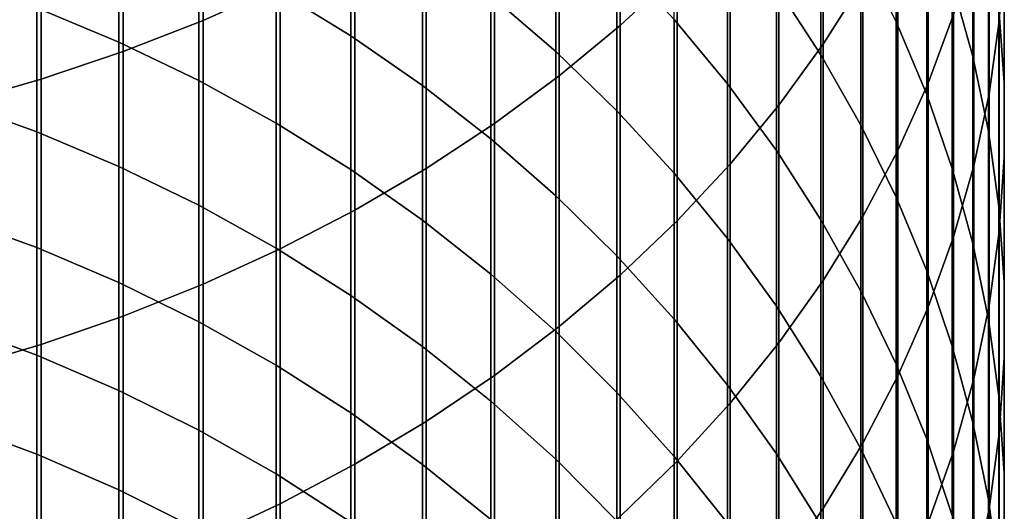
# Model space of a CAD drawing. Header units: metres. Extents: x -28 to 70, y -212 to 27.
# Tile 15 of 220: x 4.49 to 11.95, y -185.42 to -181.7. Entities that reach past the tile are written whole.
import ezdxf

# ---------------------------------------------------------------- set-up
doc = ezdxf.new("R2010")
doc.units = ezdxf.units.M
doc.layers.add('solid_10_261_012_XXX', color=7, linetype='CONTINUOUS')

msp = doc.modelspace()

# ---------------------------------------------------------------- linework, layer by layer
at = {"layer": 'solid_10_261_012_XXX'}
for points in [[(5.880963, -179.649506, 353.750763), (5.880963, -181.708023, 351.546631), (6.465825, -181.446716, 351.309204), (6.465825, -179.394775, 353.506287)], [(9.037462, -179.795349, 349.808624), (9.037462, -181.74614, 347.60199), (9.469481, -181.344879, 347.256897), (9.469481, -179.403671, 349.452728)], [(10.574701, -180.038284, 346.133209), (10.574701, -181.88858, 343.921295), (10.875484, -181.412766, 343.53421), (10.875484, -179.573212, 345.733246)], [(11.907613, -180.06311, 338.879486), (11.907613, -181.715256, 336.669617), (11.945621, -181.163422, 336.268677), (11.945621, -179.522415, 338.463623)], [(5.27688, -179.8797, 353.97171), (5.27688, -181.944168, 351.7612), (5.880963, -181.708023, 351.546631), (5.880963, -179.649506, 353.750763)], [(8.575907, -180.168121, 350.147339), (8.575907, -182.128021, 347.930389), (9.037462, -181.74614, 347.60199), (9.037462, -179.795349, 349.808624)], [(11.127584, -180.331741, 329.208435), (11.127584, -181.719635, 326.994812), (10.860441, -181.182388, 326.668121), (10.860441, -179.803619, 328.867157)], [(4.65555, -180.08461, 354.168396), (4.65555, -182.154373, 351.952209), (5.27688, -181.944168, 351.7612), (5.27688, -179.8797, 353.97171)], [(11.369547, -180.425064, 342.730652), (11.369547, -182.182281, 340.50943), (11.561213, -181.662506, 340.10965), (11.561213, -179.916397, 342.316803)], [(11.707903, -180.503174, 332.4935), (11.707903, -181.980743, 330.273956), (11.552008, -181.422073, 329.912964), (11.552008, -179.95459, 332.117371)], [(10.239358, -180.489563, 346.521332), (10.239358, -182.350296, 344.296936), (10.574701, -181.88858, 343.921295), (10.574701, -180.038284, 346.133209)], [(4.019004, -180.263565, 354.340179), (4.019004, -182.337952, 352.119049), (4.65555, -182.154373, 351.952209), (4.65555, -180.08461, 354.168396)], [(11.830687, -180.601181, 339.293365), (11.830687, -182.26445, 337.068604), (11.907613, -181.715256, 336.669617), (11.907613, -180.06311, 338.879486)], [(11.944586, -180.610718, 335.867126), (11.944586, -182.180389, 333.643402), (11.904513, -181.617905, 333.257751), (11.904513, -180.058975, 335.466248)], [(8.086323, -180.520752, 350.467773), (8.086323, -182.489273, 348.241089), (8.575907, -182.128021, 347.930389), (8.575907, -180.168121, 350.147339)], [(10.557803, -180.659073, 326.349884), (10.557803, -181.968765, 324.128387), (10.22066, -181.452835, 323.833649), (10.22066, -180.151398, 326.041138)], [(11.358356, -180.871811, 329.557404), (11.358356, -182.269043, 327.328918), (11.127584, -181.719635, 326.994812), (11.127584, -180.331741, 329.208435)], [(7.000267, -180.74942, 317.751617), (7.000267, -181.824219, 315.530884), (6.435371, -181.476135, 315.368256), (6.435371, -180.405914, 317.579529)], [(8.550674, -180.792969, 320.573456), (8.550674, -181.944824, 318.350464), (8.059649, -181.520142, 318.137726), (8.059649, -180.374252, 320.349182)], [(9.850112, -180.954483, 323.54892), (9.850112, -182.187561, 321.320404), (9.447371, -181.701111, 321.059875), (9.447371, -180.475327, 323.275177)], [(9.870549, -180.925568, 346.896271), (9.870549, -182.796387, 344.659851), (10.239358, -182.350296, 344.296936), (10.239358, -180.489563, 346.521332)], [(11.14072, -180.924393, 343.136871), (11.14072, -182.69252, 340.901886), (11.369547, -182.182281, 340.50943), (11.369547, -180.425064, 342.730652)], [(7.57031, -180.852112, 350.76889), (7.57031, -182.828735, 348.53302), (8.086323, -182.489273, 348.241089), (8.086323, -180.520752, 350.467773)], [(11.825533, -181.058228, 332.874023), (11.825533, -182.545975, 330.639221), (11.707903, -181.980743, 330.273956), (11.707903, -180.503174, 332.4935)], [(5.244397, -180.870438, 315.085236), (5.244397, -181.87236, 312.862183), (4.62221, -181.613571, 312.749786), (4.62221, -180.614822, 314.96582)], [(11.715095, -181.134903, 339.703857), (11.715095, -182.809174, 337.464386), (11.830687, -182.26445, 337.068604), (11.830687, -180.601181, 339.293365)], [(11.945621, -181.163422, 336.268677), (11.945621, -182.743851, 334.029724), (11.944586, -182.180389, 333.643402), (11.944586, -180.610718, 335.867126)], [(10.860441, -181.182388, 326.668121), (10.860441, -182.50058, 324.43222), (10.557803, -181.968765, 324.128387), (10.557803, -180.659073, 326.349884)], [(7.542284, -181.121246, 317.937897), (7.542284, -182.200989, 315.706909), (7.000267, -181.824219, 315.530884), (7.000267, -180.74942, 317.751617)], [(7.029555, -181.161102, 351.049652), (7.029555, -183.145279, 348.805237), (7.57031, -182.828735, 348.53302), (7.57031, -180.852112, 350.76889)], [(9.013752, -181.235733, 320.810608), (9.013752, -182.393906, 318.575439), (8.550674, -181.944824, 318.350464), (8.550674, -180.792969, 320.573456)], [(5.849443, -181.157867, 315.219543), (5.849443, -182.163345, 312.988586), (5.244397, -181.87236, 312.862183), (5.244397, -180.870438, 315.085236)], [(9.469481, -181.344879, 347.256897), (9.469481, -183.225388, 345.008881), (9.870549, -182.796387, 344.659851), (9.870549, -180.925568, 346.896271)], [(10.875484, -181.412766, 343.53421), (10.875484, -183.191559, 341.285706), (11.14072, -182.69252, 340.901886), (11.14072, -180.924393, 343.136871)], [(11.552008, -181.422073, 329.912964), (11.552008, -182.828812, 327.669312), (11.358356, -182.269043, 327.328918), (11.358356, -180.871811, 329.557404)], [(10.22066, -181.452835, 323.833649), (10.22066, -182.693512, 321.5914), (9.850112, -182.187561, 321.320404), (9.850112, -180.954483, 323.54892)], [(11.904513, -181.617905, 333.257751), (11.904513, -183.115921, 331.007507), (11.825533, -182.545975, 330.639221), (11.825533, -181.058228, 332.874023)], [(6.435371, -181.476135, 315.368256), (6.435371, -182.485565, 313.12854), (5.849443, -182.163345, 312.988586), (5.849443, -181.157867, 315.219543)], [(8.059649, -181.520142, 318.137726), (8.059649, -182.605194, 315.895782), (7.542284, -182.200989, 315.706909), (7.542284, -181.121246, 317.937897)], [(11.561213, -181.662506, 340.10965), (11.561213, -183.347672, 337.855621), (11.715095, -182.809174, 337.464386), (11.715095, -181.134903, 339.703857)], [(6.465825, -181.446716, 351.309204), (6.465825, -183.437866, 349.056885), (7.029555, -183.145279, 348.805237), (7.029555, -181.161102, 351.049652)], [(11.127584, -181.719635, 326.994812), (11.127584, -183.046539, 324.74411), (10.860441, -182.50058, 324.43222), (10.860441, -181.182388, 326.668121)], [(11.907613, -181.715256, 336.669617), (11.907613, -183.306442, 334.415436), (11.945621, -182.743851, 334.029724), (11.945621, -181.163422, 336.268677)], [(9.447371, -181.701111, 321.059875), (9.447371, -182.865921, 318.81189), (9.013752, -182.393906, 318.575439), (9.013752, -181.235733, 320.810608)], [(9.037462, -181.74614, 347.60199), (9.037462, -183.635925, 345.342865), (9.469481, -183.225388, 345.008881), (9.469481, -181.344879, 347.256897)], [(4.62221, -181.613571, 312.749786), (4.62221, -182.551422, 310.507294), (3.984917, -182.323074, 310.415436), (3.984917, -181.387817, 312.651733)], [(5.880963, -181.708023, 351.546631), (5.880963, -183.705566, 349.287079), (6.465825, -183.437866, 349.056885), (6.465825, -181.446716, 351.309204)], [(10.557803, -181.968765, 324.128387), (10.557803, -183.2173, 321.871948), (10.22066, -182.693512, 321.5914), (10.22066, -181.452835, 323.833649)], [(10.574701, -181.88858, 343.921295), (10.574701, -183.67778, 341.659668), (10.875484, -183.191559, 341.285706), (10.875484, -181.412766, 343.53421)], [(11.707903, -181.980743, 330.273956), (11.707903, -183.397125, 328.014923), (11.552008, -182.828812, 327.669312), (11.552008, -181.422073, 329.912964)], [(7.000267, -181.824219, 315.530884), (7.000267, -182.837967, 313.281616), (6.435371, -182.485565, 313.12854), (6.435371, -181.476135, 315.368256)], [(8.550674, -181.944824, 318.350464), (8.550674, -183.035538, 316.096832), (8.059649, -182.605194, 315.895782), (8.059649, -181.520142, 318.137726)], [(5.244397, -181.87236, 312.862183), (5.244397, -182.813187, 310.612579), (4.62221, -182.551422, 310.507294), (4.62221, -181.613571, 312.749786)], [(11.369547, -182.182281, 340.50943), (11.369547, -183.878174, 338.241058), (11.561213, -183.347672, 337.855621), (11.561213, -181.662506, 340.10965)], [(11.944586, -182.180389, 333.643402), (11.944586, -183.688736, 331.377625), (11.904513, -183.115921, 331.007507), (11.904513, -181.617905, 333.257751)], [(5.27688, -181.944168, 351.7612), (5.27688, -183.947479, 349.495148), (5.880963, -183.705566, 349.287079), (5.880963, -181.708023, 351.546631)], [(8.575907, -182.128021, 347.930389), (8.575907, -184.026627, 345.660736), (9.037462, -183.635925, 345.342865), (9.037462, -181.74614, 347.60199)], [(9.850112, -182.187561, 321.320404), (9.850112, -183.359299, 319.059052), (9.447371, -182.865921, 318.81189), (9.447371, -181.701111, 321.059875)], [(11.358356, -182.269043, 327.328918), (11.358356, -183.604874, 325.06308), (11.127584, -183.046539, 324.74411), (11.127584, -181.719635, 326.994812)], [(11.830687, -182.26445, 337.068604), (11.830687, -183.866318, 334.799286), (11.907613, -183.306442, 334.415436), (11.907613, -181.715256, 336.669617)], [(7.542284, -182.200989, 315.706909), (7.542284, -183.219391, 313.447296), (7.000267, -182.837967, 313.281616), (7.000267, -181.824219, 315.530884)], [(5.849443, -182.163345, 312.988586), (5.849443, -183.107513, 310.730988), (5.244397, -182.813187, 310.612579), (5.244397, -181.87236, 312.862183)], [(10.239358, -182.350296, 344.296936), (10.239358, -184.149582, 342.022552), (10.574701, -183.67778, 341.659668), (10.574701, -181.88858, 343.921295)], [(4.65555, -182.154373, 351.952209), (4.65555, -184.162827, 349.680328), (5.27688, -183.947479, 349.495148), (5.27688, -181.944168, 351.7612)], [(9.013752, -182.393906, 318.575439), (9.013752, -183.490601, 316.309479), (8.550674, -183.035538, 316.096832), (8.550674, -181.944824, 318.350464)], [(10.860441, -182.50058, 324.43222), (10.860441, -183.757202, 322.161133), (10.557803, -183.2173, 321.871948), (10.557803, -181.968765, 324.128387)], [(11.825533, -182.545975, 330.639221), (11.825533, -183.972122, 328.364594), (11.707903, -183.397125, 328.014923), (11.707903, -181.980743, 330.273956)], [(8.086323, -182.489273, 348.241089), (8.086323, -184.39624, 345.961426), (8.575907, -184.026627, 345.660736), (8.575907, -182.128021, 347.930389)], [(4.019004, -182.337952, 352.119049), (4.019004, -184.350906, 349.842072), (4.65555, -184.162827, 349.680328), (4.65555, -182.154373, 351.952209)], [(6.435371, -182.485565, 313.12854), (6.435371, -183.433426, 310.862091), (5.849443, -183.107513, 310.730988), (5.849443, -182.163345, 312.988586)], [(8.059649, -182.605194, 315.895782), (8.059649, -183.628616, 313.625031), (7.542284, -183.219391, 313.447296), (7.542284, -182.200989, 315.706909)], [(10.22066, -182.693512, 321.5914), (10.22066, -183.872467, 319.316132), (9.850112, -183.359299, 319.059052), (9.850112, -182.187561, 321.320404)], [(11.14072, -182.69252, 340.901886), (11.14072, -184.398941, 338.619415), (11.369547, -183.878174, 338.241058), (11.369547, -182.182281, 340.50943)], [(11.945621, -182.743851, 334.029724), (11.945621, -184.262543, 331.748413), (11.944586, -183.688736, 331.377625), (11.944586, -182.180389, 333.643402)], [(11.552008, -182.828812, 327.669312), (11.552008, -184.173737, 325.388062), (11.358356, -183.604874, 325.06308), (11.358356, -182.269043, 327.328918)], [(11.715095, -182.809174, 337.464386), (11.715095, -184.421661, 335.180023), (11.830687, -183.866318, 334.799286), (11.830687, -182.26445, 337.068604)], [(4.62221, -182.551422, 310.507294), (4.62221, -183.427673, 308.240021), (3.984917, -183.196899, 308.154449), (3.984917, -182.323074, 310.415436)], [(9.870549, -182.796387, 344.659851), (9.870549, -184.605408, 342.373138), (10.239358, -184.149582, 342.022552), (10.239358, -182.350296, 344.296936)], [(9.447371, -182.865921, 318.81189), (9.447371, -183.968887, 316.532928), (9.013752, -183.490601, 316.309479), (9.013752, -182.393906, 318.575439)], [(7.000267, -182.837967, 313.281616), (7.000267, -183.789886, 311.005463), (6.435371, -183.433426, 310.862091), (6.435371, -182.485565, 313.12854)], [(7.57031, -182.828735, 348.53302), (7.57031, -184.743546, 346.243988), (8.086323, -184.39624, 345.961426), (8.086323, -182.489273, 348.241089)], [(11.127584, -183.046539, 324.74411), (11.127584, -184.311493, 322.458008), (10.860441, -183.757202, 322.161133), (10.860441, -182.50058, 324.43222)], [(5.244397, -182.813187, 310.612579), (5.244397, -183.692215, 308.338135), (4.62221, -183.427673, 308.240021), (4.62221, -182.551422, 310.507294)], [(11.904513, -183.115921, 331.007507), (11.904513, -184.551926, 328.717163), (11.825533, -183.972122, 328.364594), (11.825533, -182.545975, 330.639221)], [(8.550674, -183.035538, 316.096832), (8.550674, -184.064285, 313.81427), (8.059649, -183.628616, 313.625031), (8.059649, -182.605194, 315.895782)], [(10.557803, -183.2173, 321.871948), (10.557803, -184.403717, 319.582245), (10.22066, -183.872467, 319.316132), (10.22066, -182.693512, 321.5914)], [(10.875484, -183.191559, 341.285706), (10.875484, -184.908279, 338.989471), (11.14072, -184.398941, 338.619415), (11.14072, -182.69252, 340.901886)], [(9.469481, -183.225388, 345.008881), (9.469481, -185.043793, 342.710327), (9.870549, -184.605408, 342.373138), (9.870549, -182.796387, 344.659851)], [(11.907613, -183.306442, 334.415436), (11.907613, -184.835449, 332.118622), (11.945621, -184.262543, 331.748413), (11.945621, -182.743851, 334.029724)], [(5.849443, -183.107513, 310.730988), (5.849443, -183.98967, 308.448456), (5.244397, -183.692215, 308.338135), (5.244397, -182.813187, 310.612579)], [(7.542284, -183.219391, 313.447296), (7.542284, -184.175705, 311.160675), (7.000267, -183.789886, 311.005463), (7.000267, -182.837967, 313.281616)], [(7.029555, -183.145279, 348.805237), (7.029555, -185.067398, 346.507477), (7.57031, -184.743546, 346.243988), (7.57031, -182.828735, 348.53302)], [(9.850112, -183.359299, 319.059052), (9.850112, -184.468842, 316.766541), (9.447371, -183.968887, 316.532928), (9.447371, -182.865921, 318.81189)], [(11.707903, -183.397125, 328.014923), (11.707903, -184.751282, 325.718018), (11.552008, -184.173737, 325.388062), (11.552008, -182.828812, 327.669312)], [(11.561213, -183.347672, 337.855621), (11.561213, -184.970627, 335.556396), (11.715095, -184.421661, 335.180023), (11.715095, -182.809174, 337.464386)], [(9.013752, -183.490601, 316.309479), (9.013752, -184.524979, 314.014374), (8.550674, -184.064285, 313.81427), (8.550674, -183.035538, 316.096832)], [(11.358356, -183.604874, 325.06308), (11.358356, -184.878311, 322.761597), (11.127584, -184.311493, 322.458008), (11.127584, -183.046539, 324.74411)], [(6.435371, -183.433426, 310.862091), (6.435371, -184.319046, 308.570587), (5.849443, -183.98967, 308.448456), (5.849443, -183.107513, 310.730988)], [(6.465825, -183.437866, 349.056885), (6.465825, -185.36676, 346.751007), (7.029555, -185.067398, 346.507477), (7.029555, -183.145279, 348.805237)], [(11.944586, -183.688736, 331.377625), (11.944586, -185.134628, 329.071533), (11.904513, -184.551926, 328.717163), (11.904513, -183.115921, 331.007507)], [(4.62221, -183.427673, 308.240021), (4.62221, -184.241669, 305.949677), (3.984917, -184.008636, 305.870422), (3.984917, -183.196899, 308.154449)], [(8.059649, -183.628616, 313.625031), (8.059649, -184.58963, 311.327179), (7.542284, -184.175705, 311.160675), (7.542284, -183.219391, 313.447296)], [(9.037462, -183.635925, 345.342865), (9.037462, -185.463287, 343.03299), (9.469481, -185.043793, 342.710327), (9.469481, -183.225388, 345.008881)], [(10.860441, -183.757202, 322.161133), (10.860441, -184.951324, 319.856598), (10.557803, -184.403717, 319.582245), (10.557803, -183.2173, 321.871948)], [(10.574701, -183.67778, 341.659668), (10.574701, -185.404526, 339.350037), (10.875484, -184.908279, 338.989471), (10.875484, -183.191559, 341.285706)], [(11.830687, -183.866318, 334.799286), (11.830687, -185.405609, 332.48703), (11.907613, -184.835449, 332.118622), (11.907613, -183.306442, 334.415436)], [(10.22066, -183.872467, 319.316132), (10.22066, -184.988831, 317.009491), (9.850112, -184.468842, 316.766541), (9.850112, -183.359299, 319.059052)], [(11.369547, -183.878174, 338.241058), (11.369547, -185.511459, 335.927216), (11.561213, -184.970627, 335.556396), (11.561213, -183.347672, 337.855621)], [(5.244397, -183.692215, 308.338135), (5.244397, -184.508789, 306.040527), (4.62221, -184.241669, 305.949677), (4.62221, -183.427673, 308.240021)], [(5.880963, -183.705566, 349.287079), (5.880963, -185.64064, 346.973846), (6.465825, -185.36676, 346.751007), (6.465825, -183.437866, 349.056885)], [(7.000267, -183.789886, 311.005463), (7.000267, -184.679276, 308.704193), (6.435371, -184.319046, 308.570587), (6.435371, -183.433426, 310.862091)], [(11.825533, -183.972122, 328.364594), (11.825533, -185.335617, 326.051849), (11.707903, -184.751282, 325.718018), (11.707903, -183.397125, 328.014923)], [(9.447371, -183.968887, 316.532928), (9.447371, -185.009186, 314.224701), (9.013752, -184.524979, 314.014374), (9.013752, -183.490601, 316.309479)], [(11.552008, -184.173737, 325.388062), (11.552008, -185.455841, 323.070953), (11.358356, -184.878311, 322.761597), (11.358356, -183.604874, 325.06308)], [(5.849443, -183.98967, 308.448456), (5.849443, -184.809143, 306.14267), (5.244397, -184.508789, 306.040527), (5.244397, -183.692215, 308.338135)], [(8.550674, -184.064285, 313.81427), (8.550674, -185.030304, 311.504456), (8.059649, -184.58963, 311.327179), (8.059649, -183.628616, 313.625031)], [(8.575907, -184.026627, 345.660736), (8.575907, -185.862534, 343.340057), (9.037462, -185.463287, 343.03299), (9.037462, -183.635925, 345.342865)], [(10.239358, -184.149582, 342.022552), (10.239358, -185.886063, 339.69989), (10.574701, -185.404526, 339.350037), (10.574701, -183.67778, 341.659668)], [(11.945621, -184.262543, 331.748413), (11.945621, -185.718353, 329.426483), (11.944586, -185.134628, 329.071533), (11.944586, -183.688736, 331.377625)], [(5.27688, -183.947479, 349.495148), (5.27688, -185.888153, 347.175201), (5.880963, -185.64064, 346.973846), (5.880963, -183.705566, 349.287079)], [(11.127584, -184.311493, 322.458008), (11.127584, -185.513504, 320.138214), (10.860441, -184.951324, 319.856598), (10.860441, -183.757202, 322.161133)], [(7.542284, -184.175705, 311.160675), (7.542284, -185.069183, 308.848785), (7.000267, -184.679276, 308.704193), (7.000267, -183.789886, 311.005463)], [(10.557803, -184.403717, 319.582245), (10.557803, -185.527161, 317.261017), (10.22066, -184.988831, 317.009491), (10.22066, -183.872467, 319.316132)], [(11.14072, -184.398941, 338.619415), (11.14072, -186.042374, 336.291199), (11.369547, -185.511459, 335.927216), (11.369547, -183.878174, 338.241058)], [(11.715095, -184.421661, 335.180023), (11.715095, -185.97113, 332.852478), (11.830687, -185.405609, 332.48703), (11.830687, -183.866318, 334.799286)], [(4.65555, -184.162827, 349.680328), (4.65555, -186.108475, 347.354431), (5.27688, -185.888153, 347.175201), (5.27688, -183.947479, 349.495148)], [(6.435371, -184.319046, 308.570587), (6.435371, -185.141739, 306.255768), (5.849443, -184.809143, 306.14267), (5.849443, -183.98967, 308.448456)], [(9.850112, -184.468842, 316.766541), (9.850112, -185.51535, 314.44455), (9.447371, -185.009186, 314.224701), (9.447371, -183.968887, 316.532928)], [(11.904513, -184.551926, 328.717163), (11.904513, -185.92482, 326.388458), (11.825533, -185.335617, 326.051849), (11.825533, -183.972122, 328.364594)], [(4.62221, -184.241669, 305.949677), (4.62221, -184.992798, 303.637939), (3.984917, -184.75769, 303.565094), (3.984917, -184.008636, 305.870422)], [(8.086323, -184.39624, 345.961426), (8.086323, -186.240219, 343.630554), (8.575907, -185.862534, 343.340057), (8.575907, -184.026627, 345.660736)], [(9.013752, -184.524979, 314.014374), (9.013752, -185.496292, 311.691895), (8.550674, -185.030304, 311.504456), (8.550674, -184.064285, 313.81427)], [(4.019004, -184.350906, 349.842072), (4.019004, -186.300903, 347.510986), (4.65555, -186.108475, 347.354431), (4.65555, -184.162827, 349.680328)], [(8.059649, -184.58963, 311.327179), (8.059649, -185.487503, 309.003937), (7.542284, -185.069183, 308.848785), (7.542284, -184.175705, 311.160675)], [(9.870549, -184.605408, 342.373138), (9.870549, -186.351303, 340.037903), (10.239358, -185.886063, 339.69989), (10.239358, -184.149582, 342.022552)], [(11.707903, -184.751282, 325.718018), (11.707903, -186.042175, 323.384979), (11.552008, -185.455841, 323.070953), (11.552008, -184.173737, 325.388062)], [(5.244397, -184.508789, 306.040527), (5.244397, -185.262299, 303.721466), (4.62221, -184.992798, 303.637939), (4.62221, -184.241669, 305.949677)], [(11.907613, -184.835449, 332.118622), (11.907613, -186.301163, 329.780884), (11.945621, -185.718353, 329.426483), (11.945621, -184.262543, 331.748413)], [(7.000267, -184.679276, 308.704193), (7.000267, -185.505478, 306.379486), (6.435371, -185.141739, 306.255768), (6.435371, -184.319046, 308.570587)], [(11.358356, -184.878311, 322.761597), (11.358356, -186.088425, 320.426208), (11.127584, -185.513504, 320.138214), (11.127584, -184.311493, 322.458008)], [(7.57031, -184.743546, 346.243988), (7.57031, -186.595108, 343.903503), (8.086323, -186.240219, 343.630554), (8.086323, -184.39624, 345.961426)], [(10.860441, -184.951324, 319.856598), (10.860441, -186.082062, 317.520264), (10.557803, -185.527161, 317.261017), (10.557803, -184.403717, 319.582245)], [(10.875484, -184.908279, 338.989471), (10.875484, -186.56163, 336.647217), (11.14072, -186.042374, 336.291199), (11.14072, -184.398941, 338.619415)], [(11.561213, -184.970627, 335.556396), (11.561213, -186.530197, 333.213715), (11.715095, -185.97113, 332.852478), (11.715095, -184.421661, 335.180023)], [(5.849443, -184.809143, 306.14267), (5.849443, -185.565323, 303.815369), (5.244397, -185.262299, 303.721466), (5.244397, -184.508789, 306.040527)], [(10.22066, -184.988831, 317.009491), (10.22066, -186.041779, 314.673218), (9.850112, -185.51535, 314.44455), (9.850112, -184.468842, 316.766541)], [(9.447371, -185.009186, 314.224701), (9.447371, -185.986069, 311.888916), (9.013752, -185.496292, 311.691895), (9.013752, -184.524979, 314.014374)], [(11.944586, -185.134628, 329.071533), (11.944586, -186.516998, 326.726776), (11.904513, -185.92482, 326.388458), (11.904513, -184.551926, 328.717163)], [(8.550674, -185.030304, 311.504456), (8.550674, -185.932861, 309.169098), (8.059649, -185.487503, 309.003937), (8.059649, -184.58963, 311.327179)], [(9.469481, -185.043793, 342.710327), (9.469481, -186.798737, 340.362976), (9.870549, -186.351303, 340.037903), (9.870549, -184.605408, 342.373138)], [(7.542284, -185.069183, 308.848785), (7.542284, -185.8992, 306.513367), (7.000267, -185.505478, 306.379486), (7.000267, -184.679276, 308.704193)], [(4.62221, -184.992798, 303.637939), (4.62221, -185.680496, 301.306549), (3.984917, -185.443497, 301.240143), (3.984917, -184.75769, 303.565094)], [(6.435371, -185.141739, 306.255768), (6.435371, -185.900879, 303.919342), (5.849443, -185.565323, 303.815369), (5.849443, -184.809143, 306.14267)], [(7.029555, -185.067398, 346.507477), (7.029555, -186.926056, 344.158051), (7.57031, -186.595108, 343.903503), (7.57031, -184.743546, 346.243988)], [(11.825533, -185.335617, 326.051849), (11.825533, -186.635422, 323.702728), (11.707903, -186.042175, 323.384979), (11.707903, -184.751282, 325.718018)], [(11.552008, -185.455841, 323.070953), (11.552008, -186.674179, 320.719666), (11.358356, -186.088425, 320.426208), (11.358356, -184.878311, 322.761597)], [(11.830687, -185.405609, 332.48703), (11.830687, -186.881165, 330.133606), (11.907613, -186.301163, 329.780884), (11.907613, -184.835449, 332.118622)], [(10.574701, -185.404526, 339.350037), (10.574701, -187.067551, 336.994049), (10.875484, -186.56163, 336.647217), (10.875484, -184.908279, 338.989471)], [(11.127584, -185.513504, 320.138214), (11.127584, -186.651718, 317.786438), (10.860441, -186.082062, 317.520264), (10.860441, -184.951324, 319.856598)], [(5.244397, -185.262299, 303.721466), (5.244397, -185.952179, 301.38266), (4.62221, -185.680496, 301.306549), (4.62221, -184.992798, 303.637939)], [(9.013752, -185.496292, 311.691895), (9.013752, -186.403793, 309.34375), (8.550674, -185.932861, 309.169098), (8.550674, -185.030304, 311.504456)], [(9.850112, -185.51535, 314.44455), (9.850112, -186.498032, 312.094849), (9.447371, -185.986069, 311.888916), (9.447371, -185.009186, 314.224701)], [(10.557803, -185.527161, 317.261017), (10.557803, -186.586777, 314.909943), (10.22066, -186.041779, 314.673218), (10.22066, -184.988831, 317.009491)], [(11.369547, -185.511459, 335.927216), (11.369547, -187.080948, 333.569611), (11.561213, -186.530197, 333.213715), (11.561213, -184.970627, 335.556396)], [(6.465825, -185.36676, 346.751007), (6.465825, -187.231949, 344.393311), (7.029555, -186.926056, 344.158051), (7.029555, -185.067398, 346.507477)], [(8.059649, -185.487503, 309.003937), (8.059649, -186.321594, 306.657043), (7.542284, -185.8992, 306.513367), (7.542284, -185.069183, 308.848785)], [(9.037462, -185.463287, 343.03299), (9.037462, -187.226883, 340.674042), (9.469481, -186.798737, 340.362976), (9.469481, -185.043793, 342.710327)], [(7.000267, -185.505478, 306.379486), (7.000267, -186.267883, 304.033081), (6.435371, -185.900879, 303.919342), (6.435371, -185.141739, 306.255768)], [(11.945621, -185.718353, 329.426483), (11.945621, -187.110184, 327.065643), (11.944586, -186.516998, 326.726776), (11.944586, -185.134628, 329.071533)], [(5.849443, -185.565323, 303.815369), (5.849443, -186.25766, 301.468262), (5.244397, -185.952179, 301.38266), (5.244397, -185.262299, 303.721466)], [(5.880963, -185.64064, 346.973846), (5.880963, -187.51181, 344.608582), (6.465825, -187.231949, 344.393311), (6.465825, -185.36676, 346.751007)], [(10.239358, -185.886063, 339.69989), (10.239358, -187.558456, 337.330627), (10.574701, -187.067551, 336.994049), (10.574701, -185.404526, 339.350037)], [(11.715095, -185.97113, 332.852478), (11.715095, -187.456467, 330.483459), (11.830687, -186.881165, 330.133606), (11.830687, -185.405609, 332.48703)], [(11.904513, -185.92482, 326.388458), (11.904513, -187.233612, 324.023132), (11.825533, -186.635422, 323.702728), (11.825533, -185.335617, 326.051849)]]:
    msp.add_3dface(points, dxfattribs=at)

doc.saveas('drawing.dxf')
